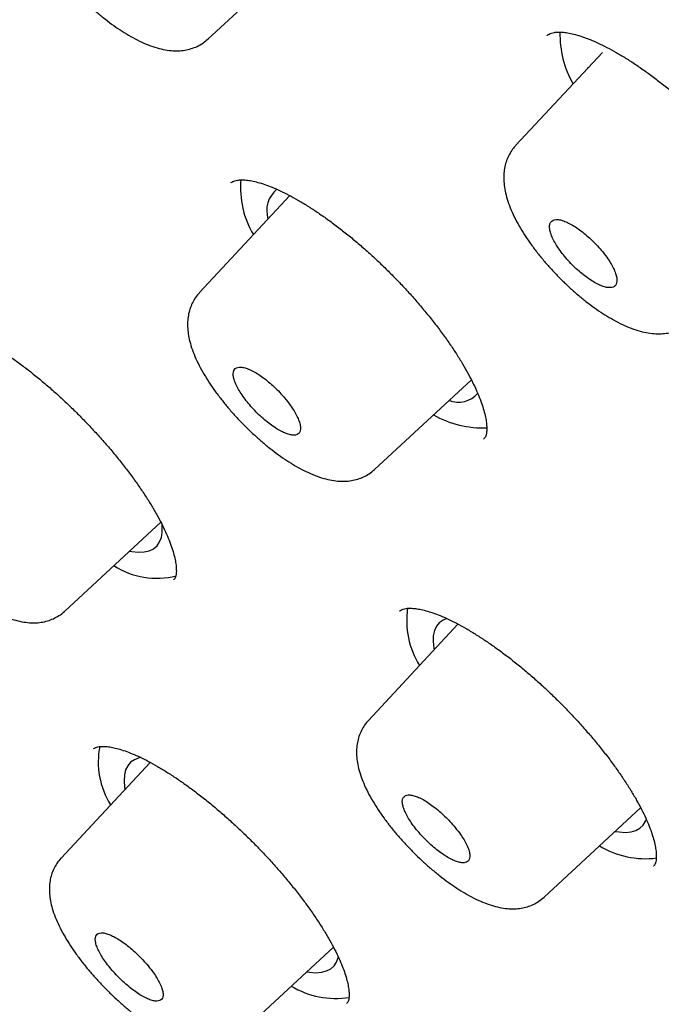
# Model space of a CAD drawing. Header units: millimetres. Extents: x 8 to 1091, y 12 to 2370.
# Tile 12 of 88: x 754 to 762, y 773 to 785. Entities that reach past the tile are written whole.
import ezdxf

# ---------------------------------------------------------------- set-up
doc = ezdxf.new("R2010")
doc.units = ezdxf.units.MM

msp = doc.modelspace()

# ---------------------------------------------------------------- linework, layer by layer
at = {"color": 7, "linetype": 'Continuous', "lineweight": 30}
for p, q in [((756.725, 784.717), (757.944, 785.845)), ((761.662, 784.548), (760.578, 783.384)), ((761.474, 784.353), (761.485, 784.359)), ((761.474, 784.353), (761.475, 784.348)), ((757.747, 782.753), (756.616, 781.538)), ((758.809, 779.322), (760.022, 780.445)), ((760.176, 779.704), (760.178, 779.707)), ((754.929, 777.547), (756.132, 778.661)), ((756.294, 777.94), (756.296, 777.942)), ((759.127, 777.552), (759.125, 777.55)), ((759.854, 777.385), (758.731, 776.178)), ((755.294, 775.827), (755.292, 775.824)), ((755.998, 775.653), (754.882, 774.454)), ((760.933, 773.965), (762.141, 775.084)), ((762.303, 774.355), (762.305, 774.358)), ((757.094, 772.228), (758.294, 773.339)), ((758.461, 772.632), (758.463, 772.635))]:
    msp.add_line(p, q, dxfattribs=at)
at = {"color": 7, "linetype": 'Continuous', "lineweight": 30, "flags": 128}
for points in [[(755.741, 778.299), (755.768, 778.294), (755.85, 778.286), (755.923, 778.29), (755.986, 778.305), (756.04, 778.33), (756.084, 778.367), (756.117, 778.414), (756.139, 778.471), (756.149, 778.538), (756.149, 778.615), (756.147, 778.637)], [(759.715, 777.456), (759.667, 777.436), (759.62, 777.403), (759.584, 777.359), (759.559, 777.304), (759.545, 777.24), (759.542, 777.167), (759.55, 777.085), (759.554, 777.062)], [(755.886, 775.713), (755.859, 775.708), (755.801, 775.686), (755.754, 775.654), (755.717, 775.611), (755.69, 775.558), (755.675, 775.495), (755.671, 775.422), (755.677, 775.341), (755.682, 775.314)], [(761.822, 774.788), (761.871, 774.781), (761.95, 774.776), (762.021, 774.782), (762.082, 774.799), (762.133, 774.828), (762.174, 774.867), (762.204, 774.917), (762.214, 774.942)], [(757.96, 773.03), (757.992, 773.025), (758.073, 773.018), (758.145, 773.023), (758.207, 773.039), (758.26, 773.065), (758.303, 773.103), (758.334, 773.151), (758.355, 773.209), (758.357, 773.216)]]:
    msp.add_lwpolyline(points, dxfattribs=at)
at = {"color": 7, "linetype": 'Continuous', "lineweight": 30}
for centre, radius, start, end in [((762.394, 784.773), 1.263, 178.611, 209.4406), ((758.255, 782.846), 1.125, 174.5129, 211.116), ((757.804, 782.564), 0.346, 129.0146, 197.5206), ((759.856, 780.495), 0.329, 249.6824, 318.6616), ((760.172, 781.131), 1.288, 240.9295, 272.0171), ((756.08, 778.94), 0.981, 236.9669, 284.3606), ((760.288, 777.432), 1.077, 171.7263, 211.6498), ((756.374, 775.661), 1.026, 169.0602, 211.806), ((762.202, 775.556), 1.11, 238.7755, 277.2152), ((758.32, 773.763), 1.068, 238.7657, 279.2244)]:
    msp.add_arc(centre, radius, start, end, dxfattribs=at)
for points, knots in [([(816.596, 754.872), (816.652, 754.933), (816.777, 755.069), (816.959, 755.292), (817.146, 755.538), (817.322, 755.794), (817.489, 756.058), (817.646, 756.332), (817.793, 756.614), (817.931, 756.906), (818.059, 757.207), (818.177, 757.517), (818.285, 757.836), (818.382, 758.165), (818.47, 758.502), (818.547, 758.847), (818.614, 759.202), (818.67, 759.565), (818.716, 759.937), (818.751, 760.316), (818.776, 760.704), (818.79, 761.1), (818.794, 761.504), (818.787, 761.915), (818.769, 762.334), (818.741, 762.759), (818.703, 763.192), (818.654, 763.632), (818.594, 764.079), (818.525, 764.532), (818.445, 764.992), (818.355, 765.458), (818.254, 765.93), (818.144, 766.408), (818.024, 766.892), (817.893, 767.383), (817.753, 767.879), (817.603, 768.38), (817.443, 768.887), (817.274, 769.399), (817.094, 769.917), (816.906, 770.44), (816.707, 770.968), (816.5, 771.501), (816.283, 772.038), (816.056, 772.581), (815.821, 773.128), (815.576, 773.679), (815.322, 774.234), (815.06, 774.794), (814.788, 775.358), (814.507, 775.926), (814.218, 776.498), (813.92, 777.073), (813.613, 777.652), (813.298, 778.234), (812.974, 778.82), (812.642, 779.409), (812.301, 780), (811.953, 780.595), (811.596, 781.192), (811.231, 781.792), (810.859, 782.394), (810.478, 782.999), (810.09, 783.606), (809.694, 784.215), (809.29, 784.825), (808.88, 785.438), (808.461, 786.052), (808.036, 786.667), (807.604, 787.283), (807.164, 787.901), (806.718, 788.52), (806.265, 789.139), (805.805, 789.759), (805.338, 790.38), (804.866, 791.001), (804.387, 791.622), (803.901, 792.243), (803.41, 792.864), (802.913, 793.485), (802.41, 794.105), (801.901, 794.725), (801.387, 795.344), (800.867, 795.962), (800.342, 796.579), (799.812, 797.195), (799.276, 797.81), (798.736, 798.423), (798.191, 799.035), (797.642, 799.644), (797.088, 800.252), (796.529, 800.857), (795.967, 801.461), (795.4, 802.062), (794.83, 802.66), (794.255, 803.256), (793.677, 803.848), (793.096, 804.438), (792.511, 805.025), (791.923, 805.608), (791.332, 806.188), (790.739, 806.764), (790.142, 807.336), (789.543, 807.905), (788.941, 808.469), (788.337, 809.03), (787.731, 809.586), (787.123, 810.137), (786.513, 810.684), (785.902, 811.226), (785.289, 811.764), (784.674, 812.296), (784.058, 812.823), (783.442, 813.345), (782.824, 813.862), (782.206, 814.373), (781.587, 814.878), (780.967, 815.377), (780.347, 815.871), (779.727, 816.358), (779.108, 816.84), (778.488, 817.315), (777.868, 817.783), (777.249, 818.246), (776.631, 818.701), (776.013, 819.15), (775.397, 819.591), (774.781, 820.026), (774.167, 820.454), (773.554, 820.874), (772.943, 821.288), (772.333, 821.693), (771.725, 822.092), (771.119, 822.482), (770.515, 822.865), (769.914, 823.24), (769.314, 823.607), (768.718, 823.967), (768.124, 824.318), (767.533, 824.66), (766.945, 824.995), (766.36, 825.321), (765.778, 825.639), (765.199, 825.948), (764.625, 826.249), (764.053, 826.54), (763.486, 826.823), (762.922, 827.098), (762.363, 827.363), (761.808, 827.619), (761.257, 827.866), (760.71, 828.104), (760.168, 828.333), (759.63, 828.553), (759.098, 828.763), (758.57, 828.963), (758.047, 829.155), (757.529, 829.336), (757.017, 829.508), (756.51, 829.671), (756.008, 829.823), (755.512, 829.966), (755.022, 830.099), (754.537, 830.222), (754.058, 830.335), (753.585, 830.438), (753.119, 830.531), (752.658, 830.613), (752.204, 830.685), (751.756, 830.747), (751.315, 830.799), (750.881, 830.84), (750.453, 830.871), (750.032, 830.891), (749.619, 830.9), (749.213, 830.899), (748.814, 830.887), (748.423, 830.865), (748.04, 830.831), (747.665, 830.787), (747.298, 830.732), (746.939, 830.667), (746.589, 830.591), (746.248, 830.504), (745.916, 830.407), (745.593, 830.299), (745.279, 830.181), (744.974, 830.053), (744.678, 829.915), (744.393, 829.767), (744.116, 829.609), (743.849, 829.442), (743.592, 829.265), (743.344, 829.078), (743.121, 828.896), (742.986, 828.773), (742.926, 828.718)], [0, 0, 0, 0, 0.003906, 0.008744, 0.013588, 0.018442, 0.023309, 0.028192, 0.033094, 0.038018, 0.042964, 0.047935, 0.05293, 0.057951, 0.062995, 0.068064, 0.073154, 0.078266, 0.083396, 0.088543, 0.093705, 0.09888, 0.104065, 0.10926, 0.114462, 0.11967, 0.124882, 0.130097, 0.135314, 0.140533, 0.145751, 0.150969, 0.156186, 0.161402, 0.166616, 0.171828, 0.177038, 0.182245, 0.187451, 0.192653, 0.197854, 0.203052, 0.208247, 0.213441, 0.218631, 0.22382, 0.229006, 0.234191, 0.239373, 0.244553, 0.249731, 0.254907, 0.260082, 0.265254, 0.270425, 0.275595, 0.280763, 0.28593, 0.291095, 0.296259, 0.301421, 0.306583, 0.311743, 0.316902, 0.32206, 0.327217, 0.332374, 0.337529, 0.342683, 0.347837, 0.35299, 0.358142, 0.363293, 0.368444, 0.373594, 0.378744, 0.383893, 0.389041, 0.394189, 0.399337, 0.404484, 0.40963, 0.414777, 0.419922, 0.425068, 0.430213, 0.435358, 0.440503, 0.445647, 0.450792, 0.455936, 0.461079, 0.466223, 0.471367, 0.47651, 0.481653, 0.486797, 0.49194, 0.497083, 0.502226, 0.507369, 0.512512, 0.517656, 0.522799, 0.527942, 0.533085, 0.538229, 0.543373, 0.548516, 0.55366, 0.558804, 0.563949, 0.569093, 0.574238, 0.579383, 0.584529, 0.589675, 0.594821, 0.599967, 0.605114, 0.610262, 0.615409, 0.620558, 0.625706, 0.630856, 0.636006, 0.641156, 0.646307, 0.651459, 0.656612, 0.661765, 0.666919, 0.672074, 0.67723, 0.682387, 0.687544, 0.692703, 0.697863, 0.703024, 0.708186, 0.713349, 0.718514, 0.72368, 0.728847, 0.734016, 0.739186, 0.744358, 0.749532, 0.754707, 0.759884, 0.765063, 0.770245, 0.775428, 0.780613, 0.785801, 0.79099, 0.796182, 0.801377, 0.806574, 0.811773, 0.816975, 0.82218, 0.827387, 0.832596, 0.837808, 0.843022, 0.848238, 0.853456, 0.858675, 0.863896, 0.869117, 0.874338, 0.879559, 0.884777, 0.889993, 0.895205, 0.900411, 0.90561, 0.910801, 0.915981, 0.921148, 0.9263, 0.931436, 0.936553, 0.941649, 0.946723, 0.951773, 0.956798, 0.961798, 0.966772, 0.971722, 0.976648, 0.981553, 0.986438, 0.991306, 0.996161, 1, 1, 1, 1]), ([(731.686, 815.542), (731.752, 815.596), (731.89, 815.708), (732.112, 815.867), (732.349, 816.023), (732.596, 816.169), (732.851, 816.306), (733.115, 816.433), (733.389, 816.55), (733.67, 816.657), (733.961, 816.755), (734.26, 816.843), (734.567, 816.922), (734.883, 816.99), (735.207, 817.049), (735.539, 817.099), (735.88, 817.138), (736.229, 817.168), (736.586, 817.188), (736.951, 817.198), (737.323, 817.199), (737.704, 817.19), (738.092, 817.171), (738.488, 817.142), (738.892, 817.104), (739.303, 817.055), (739.721, 816.997), (740.146, 816.93), (740.579, 816.852), (741.019, 816.765), (741.465, 816.668), (741.919, 816.561), (742.379, 816.444), (742.845, 816.318), (743.318, 816.183), (743.797, 816.037), (744.283, 815.882), (744.774, 815.718), (745.272, 815.544), (745.775, 815.361), (746.284, 815.168), (746.798, 814.966), (747.318, 814.754), (747.842, 814.533), (748.372, 814.303), (748.907, 814.064), (749.447, 813.816), (749.991, 813.559), (750.54, 813.292), (751.093, 813.017), (751.651, 812.733), (752.212, 812.441), (752.778, 812.139), (753.347, 811.829), (753.92, 811.511), (754.496, 811.184), (755.076, 810.848), (755.658, 810.505), (756.244, 810.153), (756.833, 809.793), (757.424, 809.425), (758.018, 809.05), (758.614, 808.666), (759.213, 808.275), (759.813, 807.876), (760.416, 807.47), (761.02, 807.056), (761.626, 806.635), (762.233, 806.207), (762.842, 805.772), (763.451, 805.33), (764.062, 804.881), (764.673, 804.425), (765.285, 803.963), (765.898, 803.494), (766.511, 803.019), (767.124, 802.538), (767.737, 802.05), (768.35, 801.557), (768.962, 801.058), (769.574, 800.553), (770.186, 800.042), (770.796, 799.526), (771.406, 799.005), (772.014, 798.478), (772.622, 797.947), (773.227, 797.41), (773.832, 796.869), (774.434, 796.323), (775.035, 795.773), (775.633, 795.218), (776.229, 794.659), (776.823, 794.096), (777.414, 793.53), (778.003, 792.959), (778.589, 792.385), (779.171, 791.807), (779.751, 791.227), (780.327, 790.643), (780.9, 790.055), (781.469, 789.466), (782.035, 788.873), (782.596, 788.278), (783.154, 787.68), (783.707, 787.081), (784.256, 786.479), (784.801, 785.875), (785.341, 785.27), (785.876, 784.663), (786.406, 784.054), (786.931, 783.445), (787.451, 782.834), (787.966, 782.222), (788.475, 781.609), (788.979, 780.996), (789.477, 780.382), (789.969, 779.768), (790.455, 779.154), (790.935, 778.54), (791.409, 777.926), (791.877, 777.312), (792.338, 776.699), (792.792, 776.086), (793.24, 775.475), (793.681, 774.864), (794.115, 774.254), (794.542, 773.646), (794.962, 773.039), (795.374, 772.433), (795.779, 771.83), (796.177, 771.228), (796.567, 770.629), (796.949, 770.031), (797.324, 769.437), (797.69, 768.844), (798.049, 768.255), (798.4, 767.668), (798.742, 767.084), (799.076, 766.504), (799.402, 765.926), (799.72, 765.353), (800.029, 764.782), (800.329, 764.216), (800.621, 763.654), (800.904, 763.095), (801.178, 762.541), (801.443, 761.992), (801.699, 761.447), (801.946, 760.906), (802.185, 760.37), (802.414, 759.84), (802.634, 759.314), (802.844, 758.794), (803.045, 758.279), (803.237, 757.769), (803.42, 757.265), (803.593, 756.767), (803.757, 756.275), (803.911, 755.789), (804.055, 755.309), (804.19, 754.836), (804.315, 754.369), (804.431, 753.908), (804.537, 753.454), (804.633, 753.007), (804.72, 752.567), (804.796, 752.134), (804.864, 751.708), (804.921, 751.29), (804.968, 750.878), (805.006, 750.475), (805.034, 750.078), (805.053, 749.69), (805.061, 749.309), (805.06, 748.936), (805.049, 748.572), (805.029, 748.215), (804.998, 747.866), (804.958, 747.526), (804.909, 747.194), (804.849, 746.87), (804.78, 746.554), (804.702, 746.247), (804.613, 745.949), (804.516, 745.659), (804.408, 745.378), (804.291, 745.105), (804.165, 744.842), (804.028, 744.587), (803.883, 744.341), (803.728, 744.103), (803.562, 743.876), (803.448, 743.727), (803.386, 743.657), (803.386, 743.657)], [0, 0, 0, 0, 0.004813, 0.010121, 0.015426, 0.020725, 0.026018, 0.031305, 0.036585, 0.041858, 0.047124, 0.052384, 0.057638, 0.062887, 0.068131, 0.07337, 0.078606, 0.083839, 0.08907, 0.094298, 0.099524, 0.104749, 0.109973, 0.115197, 0.12042, 0.125642, 0.130865, 0.136087, 0.14131, 0.146532, 0.151755, 0.156979, 0.162203, 0.167427, 0.172652, 0.177877, 0.183103, 0.188329, 0.193556, 0.198783, 0.204011, 0.209239, 0.214468, 0.219697, 0.224927, 0.230157, 0.235388, 0.240619, 0.24585, 0.251082, 0.256314, 0.261547, 0.26678, 0.272013, 0.277246, 0.28248, 0.287714, 0.292949, 0.298183, 0.303418, 0.308654, 0.313889, 0.319125, 0.32436, 0.329596, 0.334833, 0.340069, 0.345306, 0.350542, 0.355779, 0.361016, 0.366253, 0.371491, 0.376728, 0.381965, 0.387203, 0.392441, 0.397679, 0.402917, 0.408155, 0.413393, 0.418631, 0.423869, 0.429107, 0.434346, 0.439584, 0.444823, 0.450061, 0.4553, 0.460538, 0.465777, 0.471016, 0.476254, 0.481493, 0.486732, 0.491971, 0.497209, 0.502448, 0.507687, 0.512926, 0.518164, 0.523403, 0.528642, 0.533881, 0.539119, 0.544358, 0.549597, 0.554835, 0.560074, 0.565312, 0.570551, 0.575789, 0.581027, 0.586266, 0.591504, 0.596742, 0.60198, 0.607218, 0.612456, 0.617693, 0.622931, 0.628169, 0.633406, 0.638643, 0.643881, 0.649118, 0.654355, 0.659591, 0.664828, 0.670064, 0.675301, 0.680537, 0.685773, 0.691008, 0.696244, 0.701479, 0.706714, 0.711949, 0.717183, 0.722418, 0.727652, 0.732885, 0.738119, 0.743352, 0.748584, 0.753817, 0.759049, 0.76428, 0.769511, 0.774742, 0.779973, 0.785203, 0.790432, 0.795661, 0.800889, 0.806117, 0.811345, 0.816572, 0.821798, 0.827024, 0.83225, 0.837474, 0.842699, 0.847923, 0.853146, 0.858369, 0.863592, 0.868814, 0.874036, 0.879258, 0.88448, 0.889702, 0.894924, 0.900147, 0.90537, 0.910594, 0.91582, 0.921048, 0.926277, 0.931509, 0.936745, 0.941984, 0.947227, 0.952475, 0.957728, 0.962987, 0.968252, 0.973524, 0.978803, 0.984089, 0.989382, 0.99468, 0.999984, 1, 1, 1, 1]), ([(730.145, 816.451), (730.083, 816.384), (729.953, 816.245), (729.768, 816.021), (729.586, 815.783), (729.414, 815.535), (729.251, 815.279), (729.098, 815.013), (728.954, 814.738), (728.82, 814.454), (728.696, 814.161), (728.582, 813.859), (728.478, 813.548), (728.384, 813.228), (728.299, 812.9), (728.225, 812.563), (728.161, 812.217), (728.108, 811.863), (728.064, 811.5), (728.031, 811.13), (728.007, 810.751), (727.994, 810.364), (727.992, 809.97), (727.999, 809.568), (728.017, 809.158), (728.045, 808.742), (728.083, 808.317), (728.132, 807.886), (728.19, 807.448), (728.259, 807.003), (728.337, 806.551), (728.426, 806.092), (728.525, 805.627), (728.633, 805.156), (728.751, 804.678), (728.88, 804.194), (729.018, 803.704), (729.165, 803.208), (729.323, 802.706), (729.49, 802.199), (729.666, 801.686), (729.852, 801.168), (730.048, 800.644), (730.253, 800.115), (730.467, 799.581), (730.691, 799.042), (730.924, 798.498), (731.166, 797.95), (731.417, 797.397), (731.677, 796.839), (731.946, 796.278), (732.224, 795.712), (732.511, 795.142), (732.807, 794.568), (733.111, 793.99), (733.424, 793.409), (733.745, 792.824), (734.075, 792.236), (734.413, 791.645), (734.759, 791.051), (735.114, 790.454), (735.476, 789.854), (735.847, 789.251), (736.225, 788.647), (736.612, 788.039), (737.006, 787.43), (737.407, 786.818), (737.816, 786.205), (738.233, 785.59), (738.656, 784.974), (739.087, 784.356), (739.525, 783.736), (739.97, 783.116), (740.422, 782.495), (740.88, 781.873), (741.345, 781.25), (741.817, 780.627), (742.295, 780.003), (742.779, 779.38), (743.27, 778.756), (743.766, 778.132), (744.268, 777.509), (744.776, 776.886), (745.29, 776.264), (745.809, 775.643), (746.334, 775.022), (746.864, 774.403), (747.399, 773.785), (747.939, 773.168), (748.484, 772.552), (749.033, 771.939), (749.587, 771.327), (750.145, 770.717), (750.708, 770.11), (751.275, 769.504), (751.846, 768.901), (752.421, 768.301), (752.999, 767.704), (753.581, 767.109), (754.167, 766.518), (754.756, 765.929), (755.347, 765.344), (755.942, 764.763), (756.54, 764.185), (757.14, 763.611), (757.743, 763.041), (758.348, 762.475), (758.956, 761.913), (759.565, 761.356), (760.177, 760.803), (760.79, 760.254), (761.405, 759.711), (762.021, 759.172), (762.639, 758.639), (763.258, 758.11), (763.878, 757.587), (764.498, 757.07), (765.119, 756.558), (765.741, 756.051), (766.363, 755.551), (766.986, 755.056), (767.608, 754.568), (768.231, 754.086), (768.853, 753.61), (769.475, 753.14), (770.096, 752.677), (770.716, 752.221), (771.336, 751.772), (771.955, 751.329), (772.561, 750.902), (772.99, 750.603), (773.214, 750.449), (773.243, 750.429)], [0, 0, 0, 0, 0.006887, 0.014399, 0.021917, 0.029443, 0.036981, 0.044533, 0.052102, 0.059689, 0.067296, 0.074924, 0.082572, 0.090241, 0.097929, 0.105635, 0.113359, 0.121098, 0.128851, 0.136617, 0.144393, 0.152177, 0.15997, 0.167768, 0.175571, 0.183378, 0.191188, 0.199, 0.206812, 0.214626, 0.222439, 0.230251, 0.238063, 0.245873, 0.253682, 0.26149, 0.269296, 0.2771, 0.284902, 0.292703, 0.300502, 0.308299, 0.316094, 0.323887, 0.331679, 0.339469, 0.347257, 0.355044, 0.362829, 0.370613, 0.378395, 0.386176, 0.393955, 0.401733, 0.40951, 0.417286, 0.425061, 0.432834, 0.440607, 0.448379, 0.456149, 0.463919, 0.471688, 0.479456, 0.487223, 0.49499, 0.502756, 0.510521, 0.518285, 0.526049, 0.533812, 0.541575, 0.549337, 0.557099, 0.56486, 0.572621, 0.580382, 0.588142, 0.595901, 0.603661, 0.61142, 0.619178, 0.626936, 0.634695, 0.642452, 0.65021, 0.657967, 0.665724, 0.673481, 0.681238, 0.688995, 0.696751, 0.704507, 0.712264, 0.72002, 0.727776, 0.735532, 0.743288, 0.751044, 0.7588, 0.766555, 0.774311, 0.782067, 0.789823, 0.797579, 0.805335, 0.813091, 0.820847, 0.828604, 0.83636, 0.844116, 0.851873, 0.85963, 0.867387, 0.875144, 0.882902, 0.890659, 0.898417, 0.906175, 0.913934, 0.921692, 0.929451, 0.937211, 0.944971, 0.952731, 0.960491, 0.968252, 0.976014, 0.983775, 0.991538, 0.998893, 1, 1, 1, 1]), ([(731.449, 814.861), (731.43, 814.839), (731.346, 814.746), (731.208, 814.572), (731.035, 814.339), (730.871, 814.095), (730.718, 813.843), (730.574, 813.581), (730.439, 813.311), (730.315, 813.031), (730.2, 812.743), (730.095, 812.445), (730, 812.139), (729.914, 811.824), (729.839, 811.501), (729.774, 811.169), (729.719, 810.828), (729.674, 810.479), (729.639, 810.122), (729.614, 809.757), (729.599, 809.384), (729.594, 809.003), (729.6, 808.614), (729.615, 808.218), (729.641, 807.815), (729.677, 807.404), (729.723, 806.985), (729.778, 806.56), (729.844, 806.128), (729.92, 805.688), (730.006, 805.242), (730.101, 804.79), (730.207, 804.331), (730.322, 803.865), (730.447, 803.393), (730.582, 802.915), (730.726, 802.431), (730.88, 801.941), (731.044, 801.446), (731.217, 800.944), (731.4, 800.438), (731.592, 799.925), (731.794, 799.408), (732.005, 798.885), (732.225, 798.357), (732.455, 797.825), (732.693, 797.287), (732.941, 796.745), (733.198, 796.199), (733.463, 795.648), (733.738, 795.093), (734.021, 794.534), (734.313, 793.971), (734.614, 793.405), (734.923, 792.834), (735.241, 792.26), (735.567, 791.683), (735.901, 791.103), (736.244, 790.52), (736.595, 789.933), (736.954, 789.344), (737.32, 788.753), (737.695, 788.159), (738.078, 787.563), (738.468, 786.964), (738.865, 786.364), (739.27, 785.762), (739.683, 785.158), (740.102, 784.553), (740.529, 783.946), (740.963, 783.338), (741.403, 782.729), (741.851, 782.12), (742.305, 781.509), (742.766, 780.898), (743.233, 780.287), (743.706, 779.675), (744.186, 779.063), (744.671, 778.452), (745.163, 777.84), (745.66, 777.229), (746.163, 776.619), (746.672, 776.009), (747.185, 775.401), (747.705, 774.793), (748.229, 774.186), (748.758, 773.581), (749.292, 772.977), (749.831, 772.375), (750.375, 771.775), (750.922, 771.177), (751.475, 770.581), (752.031, 769.987), (752.591, 769.396), (753.155, 768.807), (753.723, 768.221), (754.294, 767.638), (754.869, 767.058), (755.447, 766.482), (756.028, 765.908), (756.612, 765.338), (757.199, 764.772), (757.789, 764.21), (758.381, 763.652), (758.975, 763.097), (759.572, 762.547), (760.17, 762.002), (760.771, 761.461), (761.373, 760.924), (761.977, 760.393), (762.582, 759.866), (763.188, 759.345), (763.795, 758.829), (764.404, 758.318), (765.013, 757.812), (765.622, 757.313), (766.232, 756.819), (766.843, 756.331), (767.453, 755.849), (768.064, 755.373), (768.674, 754.903), (769.284, 754.44), (769.893, 753.984), (770.502, 753.534), (771.11, 753.09), (771.717, 752.654), (772.323, 752.225), (772.927, 751.802), (773.53, 751.387), (774.132, 750.98), (774.731, 750.579), (775.329, 750.187), (775.925, 749.802), (776.518, 749.424), (777.109, 749.055), (777.698, 748.693), (778.283, 748.34), (778.866, 747.994), (779.446, 747.657), (780.023, 747.328), (780.597, 747.008), (781.167, 746.696), (781.733, 746.392), (782.296, 746.098), (782.855, 745.811), (783.41, 745.534), (783.961, 745.266), (784.507, 745.006), (785.049, 744.756), (785.586, 744.514), (786.119, 744.282), (786.647, 744.059), (787.17, 743.846), (787.688, 743.641), (788.201, 743.446), (788.708, 743.261), (789.21, 743.085), (789.706, 742.918), (790.196, 742.761), (790.681, 742.614), (791.159, 742.476), (791.632, 742.349), (792.098, 742.231), (792.558, 742.122), (793.011, 742.024), (793.458, 741.936), (793.898, 741.857), (794.332, 741.789), (794.758, 741.73), (795.178, 741.682), (795.59, 741.643), (795.995, 741.615), (796.393, 741.597), (796.783, 741.588), (797.165, 741.591), (797.54, 741.603), (797.907, 741.625), (798.266, 741.658), (798.617, 741.7), (798.96, 741.753), (799.295, 741.816), (799.621, 741.89), (799.938, 741.973), (800.247, 742.066), (800.547, 742.169), (800.838, 742.283), (801.12, 742.406), (801.393, 742.539), (801.657, 742.681), (801.912, 742.834), (802.157, 742.995), (802.393, 743.167), (802.577, 743.311), (802.678, 743.402), (802.708, 743.428)], [0, 0, 0, 0, 0.001541, 0.006681, 0.011823, 0.01697, 0.022122, 0.027282, 0.03245, 0.037626, 0.042812, 0.048007, 0.053211, 0.058423, 0.063644, 0.068873, 0.074109, 0.079351, 0.084598, 0.08985, 0.095106, 0.100365, 0.105627, 0.110891, 0.116157, 0.121424, 0.126691, 0.131959, 0.137227, 0.142496, 0.147764, 0.153031, 0.158298, 0.163564, 0.16883, 0.174095, 0.179359, 0.184623, 0.189886, 0.195148, 0.200409, 0.205669, 0.210929, 0.216188, 0.221446, 0.226703, 0.23196, 0.237216, 0.242472, 0.247727, 0.252981, 0.258235, 0.263488, 0.26874, 0.273993, 0.279244, 0.284495, 0.289746, 0.294997, 0.300247, 0.305496, 0.310745, 0.315994, 0.321243, 0.326491, 0.331739, 0.336987, 0.342234, 0.347481, 0.352728, 0.357975, 0.363221, 0.368468, 0.373714, 0.37896, 0.384205, 0.389451, 0.394696, 0.399942, 0.405187, 0.410432, 0.415677, 0.420921, 0.426166, 0.431411, 0.436655, 0.441899, 0.447144, 0.452388, 0.457632, 0.462876, 0.46812, 0.473364, 0.478608, 0.483852, 0.489096, 0.49434, 0.499584, 0.504828, 0.510072, 0.515316, 0.52056, 0.525804, 0.531048, 0.536292, 0.541536, 0.54678, 0.552024, 0.557268, 0.562513, 0.567757, 0.573002, 0.578246, 0.583491, 0.588735, 0.59398, 0.599225, 0.60447, 0.609715, 0.614961, 0.620206, 0.625452, 0.630698, 0.635944, 0.64119, 0.646436, 0.651683, 0.65693, 0.662177, 0.667424, 0.672672, 0.677919, 0.683168, 0.688416, 0.693665, 0.698914, 0.704163, 0.709413, 0.714663, 0.719914, 0.725165, 0.730416, 0.735668, 0.740921, 0.746173, 0.751427, 0.756681, 0.761935, 0.767191, 0.772446, 0.777703, 0.78296, 0.788218, 0.793476, 0.798735, 0.803995, 0.809256, 0.814518, 0.81978, 0.825043, 0.830307, 0.835572, 0.840838, 0.846104, 0.851371, 0.856639, 0.861907, 0.867176, 0.872445, 0.877714, 0.882983, 0.888251, 0.893519, 0.898786, 0.904051, 0.909315, 0.914575, 0.919833, 0.925087, 0.930336, 0.93558, 0.940817, 0.946048, 0.951272, 0.956487, 0.961693, 0.96689, 0.972078, 0.977256, 0.982426, 0.987587, 0.992741, 0.997888, 1, 1, 1, 1]), ([(755.155, 785.208), (755.172, 785.192), (755.223, 785.144), (755.308, 785.068), (755.411, 784.982), (755.516, 784.902), (755.622, 784.828), (755.729, 784.762), (755.838, 784.702), (755.948, 784.651), (756.056, 784.611), (756.16, 784.584), (756.257, 784.569), (756.347, 784.566), (756.431, 784.574), (756.511, 784.593), (756.59, 784.623), (756.663, 784.663), (756.705, 784.7), (756.725, 784.717)], [0, 0, 0, 0, 0.033764, 0.097788, 0.16263, 0.228267, 0.294099, 0.36077, 0.429793, 0.50105, 0.573129, 0.639899, 0.701374, 0.757512, 0.80904, 0.857301, 0.90414, 0.955435, 1, 1, 1, 1]), ([(760.97, 784.763), (760.97, 784.762), (760.969, 784.762), (760.968, 784.761), (760.968, 784.76)], [0, 0, 0, 0, 0.165693, 1, 1, 1, 1]), ([(760.969, 784.759), (760.97, 784.761), (760.976, 784.768), (760.992, 784.778), (761.021, 784.79), (761.06, 784.799), (761.11, 784.803), (761.172, 784.801), (761.244, 784.791), (761.324, 784.772), (761.412, 784.746), (761.507, 784.71), (761.609, 784.666), (761.718, 784.612), (761.833, 784.549), (761.953, 784.478), (762.077, 784.398), (762.205, 784.31), (762.334, 784.215), (762.464, 784.114), (762.594, 784.006), (762.722, 783.894), (762.849, 783.777), (762.973, 783.656), (763.095, 783.531), (763.215, 783.403), (763.33, 783.272), (763.441, 783.14), (763.546, 783.007), (763.644, 782.876), (763.736, 782.746), (763.819, 782.619), (763.894, 782.496), (763.96, 782.378), (764.018, 782.264), (764.067, 782.154), (764.108, 782.051), (764.14, 781.955), (764.162, 781.867), (764.177, 781.789), (764.183, 781.722), (764.182, 781.666), (764.176, 781.622), (764.166, 781.591), (764.155, 781.569), (764.147, 781.56), (764.142, 781.555)], [0, 0, 0, 0, 0.0061495, 0.0327845, 0.0560132, 0.0778624, 0.1010726, 0.1235807, 0.1458796, 0.1681632, 0.1904825, 0.2126338, 0.2350239, 0.2577897, 0.2808842, 0.3042506, 0.3278248, 0.3515401, 0.3753305, 0.3991248, 0.4228652, 0.4465089, 0.4699634, 0.4934842, 0.5171821, 0.5410214, 0.5649573, 0.5889378, 0.612889, 0.6367552, 0.660487, 0.6840444, 0.7073609, 0.7303847, 0.7534886, 0.7766587, 0.7998121, 0.8228523, 0.8456833, 0.8682142, 0.8903819, 0.9121878, 0.9337629, 0.9553864, 0.9775617, 1, 1, 1, 1]), ([(760.579, 783.383), (760.565, 783.368), (760.533, 783.332), (760.494, 783.267), (760.461, 783.193), (760.439, 783.114), (760.427, 783.032), (760.426, 782.946), (760.435, 782.856), (760.455, 782.759), (760.486, 782.655), (760.531, 782.544), (760.586, 782.432), (760.65, 782.32), (760.721, 782.21), (760.798, 782.102), (760.881, 781.995), (760.969, 781.891), (761.062, 781.789), (761.139, 781.71), (761.185, 781.665), (761.199, 781.652)], [0, 0, 0, 0, 0.0325526, 0.0753598, 0.1183759, 0.1622805, 0.2078382, 0.2557573, 0.3065687, 0.3629289, 0.4250155, 0.4888721, 0.5546558, 0.6180683, 0.6787788, 0.7397994, 0.7998079, 0.8585646, 0.9171969, 0.9761812, 1, 1, 1, 1]), ([(757.012, 782.917), (757.012, 782.917), (757.011, 782.916), (757.011, 782.916), (757.01, 782.915)], [0, 0, 0, 0, 0.130166, 1, 1, 1, 1]), ([(757.011, 782.914), (757.012, 782.915), (757.017, 782.921), (757.03, 782.929), (757.056, 782.94), (757.092, 782.948), (757.14, 782.952), (757.199, 782.95), (757.269, 782.94), (757.347, 782.921), (757.433, 782.895), (757.526, 782.859), (757.627, 782.815), (757.734, 782.761), (757.848, 782.699), (757.966, 782.628), (758.089, 782.548), (758.216, 782.46), (758.344, 782.365), (758.474, 782.264), (758.603, 782.156), (758.732, 782.044), (758.858, 781.927), (758.983, 781.806), (759.105, 781.682), (759.225, 781.554), (759.341, 781.423), (759.452, 781.291), (759.558, 781.159), (759.658, 781.027), (759.75, 780.898), (759.835, 780.771), (759.911, 780.648), (759.979, 780.529), (760.038, 780.415), (760.089, 780.306), (760.132, 780.203), (760.165, 780.106), (760.19, 780.019), (760.206, 779.94), (760.214, 779.873), (760.215, 779.817), (760.21, 779.773), (760.202, 779.742), (760.191, 779.721), (760.185, 779.711), (760.179, 779.707), (760.179, 779.707)], [0, 0, 0, 0, 0.0046432, 0.0314069, 0.0544802, 0.076167, 0.0992028, 0.1215501, 0.1437223, 0.1659023, 0.18815, 0.2102602, 0.2325806, 0.2552893, 0.2783373, 0.3016665, 0.3252123, 0.3489072, 0.3726847, 0.3964746, 0.4202155, 0.4438674, 0.4673249, 0.4908157, 0.5144865, 0.5383032, 0.5622218, 0.5861911, 0.6101399, 0.6340101, 0.6577515, 0.6813229, 0.704668, 0.727682, 0.7507657, 0.7739204, 0.7970657, 0.8201028, 0.842932, 0.8654553, 0.8875965, 0.9093353, 0.930767, 0.9521651, 0.9738747, 0.999703, 1, 1, 1, 1]), ([(761.648, 782.07), (761.628, 782.094), (761.587, 782.141), (761.518, 782.208), (761.447, 782.271), (761.376, 782.327), (761.306, 782.374), (761.239, 782.411), (761.177, 782.438), (761.123, 782.453), (761.076, 782.455), (761.04, 782.446), (761.015, 782.424), (761.001, 782.392), (760.999, 782.348), (761.009, 782.297), (761.031, 782.236), (761.063, 782.171), (761.107, 782.101), (761.159, 782.029), (761.218, 781.957), (761.283, 781.887), (761.353, 781.821), (761.424, 781.761), (761.496, 781.708), (761.564, 781.665), (761.63, 781.631), (761.689, 781.609), (761.741, 781.599), (761.783, 781.601), (761.816, 781.615), (761.837, 781.641), (761.846, 781.677), (761.844, 781.724), (761.829, 781.779), (761.803, 781.841), (761.766, 781.909), (761.716, 781.986), (761.672, 782.04), (761.648, 782.07)], [0, 0, 0, 0, 0.026464, 0.053696, 0.08016, 0.107392, 0.133856, 0.161088, 0.187552, 0.214783, 0.241247, 0.268478, 0.294941, 0.322172, 0.348635, 0.375866, 0.40233, 0.429561, 0.456025, 0.483256, 0.50972, 0.536952, 0.563416, 0.590648, 0.617112, 0.644344, 0.670808, 0.698039, 0.724503, 0.751734, 0.778198, 0.805429, 0.831892, 0.859123, 0.885586, 0.912817, 0.939281, 0.966512, 1, 1, 1, 1]), ([(761.199, 781.652), (761.216, 781.636), (761.267, 781.588), (761.353, 781.512), (761.457, 781.427), (761.562, 781.348), (761.669, 781.275), (761.776, 781.21), (761.886, 781.151), (761.997, 781.101), (762.105, 781.062), (762.209, 781.036), (762.306, 781.023), (762.397, 781.021), (762.482, 781.03), (762.562, 781.05), (762.64, 781.081), (762.711, 781.121), (762.751, 781.157), (762.769, 781.173)], [0, 0, 0, 0, 0.033895, 0.098148, 0.163226, 0.22911, 0.29519, 0.362116, 0.431412, 0.502903, 0.575209, 0.641907, 0.703415, 0.759718, 0.811488, 0.860025, 0.907143, 0.958675, 1, 1, 1, 1]), ([(756.617, 781.537), (756.608, 781.528), (756.58, 781.499), (756.543, 781.442), (756.508, 781.37), (756.483, 781.293), (756.469, 781.213), (756.465, 781.129), (756.471, 781.041), (756.488, 780.947), (756.516, 780.846), (756.558, 780.738), (756.61, 780.627), (756.671, 780.515), (756.74, 780.405), (756.815, 780.297), (756.897, 780.19), (756.983, 780.085), (757.074, 779.982), (757.161, 779.891), (757.219, 779.835), (757.243, 779.811)], [0, 0, 0, 0, 0.0203791, 0.062806, 0.1052214, 0.148294, 0.1927791, 0.2394997, 0.2890502, 0.3430777, 0.4036791, 0.4681005, 0.5329009, 0.5972679, 0.6588029, 0.7193633, 0.7796582, 0.8387292, 0.8972355, 0.9561049, 1, 1, 1, 1]), ([(753.137, 781.149), (753.138, 781.149), (753.142, 781.154), (753.152, 781.161), (753.175, 781.171), (753.208, 781.178), (753.253, 781.182), (753.31, 781.179), (753.377, 781.169), (753.453, 781.15), (753.537, 781.124), (753.629, 781.088), (753.728, 781.044), (753.834, 780.991), (753.946, 780.928), (754.063, 780.857), (754.185, 780.778), (754.31, 780.69), (754.438, 780.595), (754.567, 780.493), (754.696, 780.386), (754.824, 780.274), (754.951, 780.157), (755.075, 780.036), (755.197, 779.912), (755.317, 779.784), (755.434, 779.654), (755.546, 779.522), (755.653, 779.39), (755.753, 779.259), (755.847, 779.129), (755.933, 779.002), (756.01, 778.88), (756.079, 778.761), (756.14, 778.648), (756.193, 778.539), (756.237, 778.435), (756.272, 778.339), (756.298, 778.251), (756.316, 778.173), (756.325, 778.105), (756.327, 778.049), (756.324, 778.006), (756.316, 777.975), (756.307, 777.955), (756.302, 777.946), (756.297, 777.942), (756.296, 777.942)], [0, 0, 0, 0, 0.00346, 0.030281, 0.053162, 0.07467, 0.097512, 0.119693, 0.14174, 0.163822, 0.186006, 0.208229, 0.230342, 0.253008, 0.276023, 0.299328, 0.322859, 0.346545, 0.370321, 0.394118, 0.41787, 0.441538, 0.465017, 0.488489, 0.512144, 0.535948, 0.559861, 0.583829, 0.607785, 0.631668, 0.655428, 0.679021, 0.702399, 0.72542, 0.748495, 0.771646, 0.794794, 0.817838, 0.840676, 0.863202, 0.885329, 0.907016, 0.928328, 0.949533, 0.970882, 0.99579, 1, 1, 1, 1]), ([(757.683, 780.219), (757.662, 780.242), (757.621, 780.29), (757.553, 780.357), (757.482, 780.42), (757.411, 780.476), (757.341, 780.524), (757.274, 780.562), (757.213, 780.589), (757.159, 780.604), (757.113, 780.607), (757.077, 780.598), (757.052, 780.577), (757.039, 780.545), (757.038, 780.502), (757.048, 780.451), (757.071, 780.391), (757.104, 780.326), (757.148, 780.256), (757.2, 780.184), (757.26, 780.112), (757.325, 780.042), (757.395, 779.975), (757.466, 779.915), (757.537, 779.862), (757.606, 779.818), (757.671, 779.784), (757.729, 779.762), (757.781, 779.751), (757.822, 779.752), (757.854, 779.766), (757.875, 779.791), (757.884, 779.827), (757.881, 779.873), (757.865, 779.928), (757.839, 779.99), (757.801, 780.057), (757.751, 780.134), (757.707, 780.189), (757.683, 780.219)], [0, 0, 0, 0, 0.026463, 0.053694, 0.080157, 0.107387, 0.133851, 0.161083, 0.187548, 0.214781, 0.241248, 0.268481, 0.294947, 0.32218, 0.348645, 0.375877, 0.40234, 0.42957, 0.456032, 0.483261, 0.509723, 0.536952, 0.563414, 0.590644, 0.617108, 0.644339, 0.670804, 0.698036, 0.724502, 0.751736, 0.778202, 0.805436, 0.8319, 0.859133, 0.885596, 0.912827, 0.93929, 0.966519, 1, 1, 1, 1]), ([(757.243, 779.811), (757.26, 779.795), (757.311, 779.747), (757.396, 779.671), (757.5, 779.586), (757.605, 779.506), (757.711, 779.433), (757.817, 779.367), (757.926, 779.307), (758.036, 779.257), (758.143, 779.217), (758.247, 779.19), (758.343, 779.175), (758.433, 779.173), (758.517, 779.181), (758.597, 779.199), (758.672, 779.228), (758.744, 779.268), (758.786, 779.303), (758.808, 779.322)], [0, 0, 0, 0, 0.033801, 0.09792, 0.162859, 0.228595, 0.294533, 0.36132, 0.430478, 0.501923, 0.574261, 0.641323, 0.702913, 0.758981, 0.810378, 0.858504, 0.905212, 0.951218, 1, 1, 1, 1]), ([(753.366, 778.047), (753.383, 778.03), (753.433, 777.983), (753.518, 777.907), (753.621, 777.821), (753.726, 777.741), (753.831, 777.668), (753.937, 777.6), (754.045, 777.54), (754.154, 777.488), (754.261, 777.448), (754.364, 777.419), (754.46, 777.403), (754.549, 777.399), (754.633, 777.406), (754.712, 777.423), (754.787, 777.451), (754.859, 777.491), (754.906, 777.524), (754.927, 777.546), (754.928, 777.547)], [0, 0, 0, 0, 0.033659, 0.097549, 0.162253, 0.227739, 0.293436, 0.359963, 0.428845, 0.500134, 0.572306, 0.639796, 0.701485, 0.757339, 0.808363, 0.856058, 0.902287, 0.947813, 0.996896, 1, 1, 1, 1]), ([(759.126, 777.549), (759.126, 777.55), (759.131, 777.555), (759.142, 777.562), (759.166, 777.573), (759.201, 777.581), (759.247, 777.585), (759.306, 777.582), (759.374, 777.572), (759.451, 777.554), (759.536, 777.528), (759.629, 777.493), (759.729, 777.449), (759.836, 777.396), (759.949, 777.334), (760.068, 777.263), (760.19, 777.184), (760.317, 777.097), (760.445, 777.003), (760.575, 776.902), (760.705, 776.795), (760.834, 776.683), (760.961, 776.567), (761.086, 776.447), (761.209, 776.323), (761.329, 776.196), (761.446, 776.066), (761.559, 775.935), (761.666, 775.803), (761.767, 775.672), (761.86, 775.543), (761.946, 775.417), (762.024, 775.294), (762.093, 775.176), (762.154, 775.063), (762.206, 774.954), (762.25, 774.851), (762.285, 774.755), (762.311, 774.667), (762.328, 774.589), (762.337, 774.522), (762.339, 774.466), (762.335, 774.422), (762.327, 774.392), (762.318, 774.372), (762.312, 774.362), (762.307, 774.358), (762.306, 774.357)], [0, 0, 0, 0, 0.004043, 0.030583, 0.053516, 0.075086, 0.097993, 0.120241, 0.142343, 0.16447, 0.186683, 0.208785, 0.231071, 0.253752, 0.276778, 0.30009, 0.323624, 0.347311, 0.371084, 0.394875, 0.418619, 0.442277, 0.465743, 0.489218, 0.512874, 0.536679, 0.560589, 0.584554, 0.608504, 0.632379, 0.656128, 0.67971, 0.703073, 0.726087, 0.74916, 0.772306, 0.795447, 0.818483, 0.841312, 0.863833, 0.885963, 0.907671, 0.929036, 0.95033, 0.971844, 0.997188, 1, 1, 1, 1]), ([(758.732, 776.177), (758.724, 776.169), (758.697, 776.141), (758.661, 776.086), (758.625, 776.015), (758.6, 775.939), (758.586, 775.859), (758.581, 775.776), (758.587, 775.69), (758.603, 775.598), (758.63, 775.498), (758.671, 775.391), (758.723, 775.28), (758.784, 775.17), (758.853, 775.06), (758.928, 774.952), (759.009, 774.845), (759.095, 774.74), (759.186, 774.638), (759.278, 774.542), (759.34, 774.481), (759.37, 774.452)], [0, 0, 0, 0, 0.017304, 0.059417, 0.101433, 0.144016, 0.187916, 0.233988, 0.282896, 0.335776, 0.395508, 0.45977, 0.52435, 0.588986, 0.650739, 0.711167, 0.771415, 0.830468, 0.888735, 0.947379, 1, 1, 1, 1]), ([(755.293, 775.824), (755.293, 775.824), (755.297, 775.829), (755.306, 775.834), (755.327, 775.844), (755.359, 775.851), (755.402, 775.854), (755.458, 775.851), (755.524, 775.842), (755.599, 775.824), (755.682, 775.797), (755.774, 775.762), (755.872, 775.718), (755.977, 775.666), (756.088, 775.604), (756.206, 775.533), (756.327, 775.454), (756.453, 775.367), (756.58, 775.273), (756.71, 775.172), (756.839, 775.065), (756.967, 774.953), (757.094, 774.837), (757.219, 774.718), (757.342, 774.594), (757.463, 774.467), (757.58, 774.337), (757.693, 774.206), (757.801, 774.075), (757.903, 773.944), (757.997, 773.815), (758.085, 773.689), (758.163, 773.567), (758.234, 773.449), (758.296, 773.336), (758.35, 773.227), (758.395, 773.124), (758.432, 773.029), (758.459, 772.941), (758.478, 772.863), (758.488, 772.795), (758.491, 772.74), (758.489, 772.696), (758.482, 772.666), (758.474, 772.647), (758.469, 772.639), (758.464, 772.635), (758.463, 772.634)], [0, 0, 0, 0, 0.002838, 0.02944, 0.052174, 0.073563, 0.096271, 0.118351, 0.140328, 0.162357, 0.184508, 0.206724, 0.228831, 0.251474, 0.274472, 0.297765, 0.321288, 0.344971, 0.368748, 0.392548, 0.416307, 0.439985, 0.463481, 0.486941, 0.510586, 0.534384, 0.558293, 0.582262, 0.606224, 0.630116, 0.653888, 0.677496, 0.700894, 0.723925, 0.746997, 0.770146, 0.793297, 0.816347, 0.839192, 0.861722, 0.883844, 0.905509, 0.926765, 0.947855, 0.969047, 0.993508, 1, 1, 1, 1]), ([(759.801, 774.858), (759.78, 774.882), (759.738, 774.929), (759.67, 774.997), (759.599, 775.06), (759.527, 775.115), (759.457, 775.163), (759.391, 775.201), (759.329, 775.228), (759.275, 775.243), (759.229, 775.247), (759.194, 775.238), (759.169, 775.217), (759.156, 775.186), (759.156, 775.143), (759.167, 775.092), (759.19, 775.033), (759.223, 774.968), (759.268, 774.898), (759.32, 774.827), (759.381, 774.754), (759.446, 774.685), (759.516, 774.618), (759.588, 774.558), (759.659, 774.505), (759.728, 774.461), (759.793, 774.427), (759.851, 774.404), (759.903, 774.393), (759.944, 774.394), (759.976, 774.408), (759.996, 774.433), (760.005, 774.469), (760.001, 774.514), (759.985, 774.569), (759.959, 774.63), (759.92, 774.698), (759.869, 774.774), (759.825, 774.828), (759.801, 774.858)], [0, 0, 0, 0, 0.02646, 0.053687, 0.080147, 0.107375, 0.133835, 0.161064, 0.187527, 0.214758, 0.241224, 0.268457, 0.294925, 0.32216, 0.348628, 0.375864, 0.40233, 0.429563, 0.456027, 0.483257, 0.509718, 0.536947, 0.563406, 0.590633, 0.617094, 0.644321, 0.670784, 0.698014, 0.724479, 0.751712, 0.778179, 0.805414, 0.831882, 0.859118, 0.885584, 0.912819, 0.939283, 0.966515, 1, 1, 1, 1]), ([(754.883, 774.454), (754.882, 774.454), (754.861, 774.434), (754.829, 774.388), (754.789, 774.319), (754.76, 774.245), (754.742, 774.168), (754.735, 774.087), (754.737, 774.003), (754.749, 773.914), (754.772, 773.818), (754.808, 773.715), (754.856, 773.605), (754.914, 773.495), (754.98, 773.384), (755.053, 773.276), (755.132, 773.169), (755.216, 773.063), (755.305, 772.96), (755.398, 772.859), (755.474, 772.782), (755.519, 772.739), (755.531, 772.728)], [0, 0, 0, 0, 0.001906, 0.043764, 0.085188, 0.126891, 0.169595, 0.214141, 0.261374, 0.311908, 0.368663, 0.431731, 0.495943, 0.561659, 0.624474, 0.684513, 0.744965, 0.804331, 0.862467, 0.920589, 0.979014, 1, 1, 1, 1]), ([(759.37, 774.452), (759.388, 774.436), (759.438, 774.389), (759.524, 774.313), (759.627, 774.229), (759.732, 774.149), (759.838, 774.077), (759.945, 774.01), (760.053, 773.951), (760.163, 773.901), (760.27, 773.861), (760.373, 773.834), (760.47, 773.819), (760.559, 773.816), (760.643, 773.824), (760.722, 773.842), (760.797, 773.871), (760.869, 773.911), (760.911, 773.946), (760.932, 773.965)], [0, 0, 0, 0, 0.033813, 0.097976, 0.16296, 0.228739, 0.294727, 0.361564, 0.43078, 0.50235, 0.574843, 0.642223, 0.703937, 0.759949, 0.811218, 0.859198, 0.905742, 0.951591, 1, 1, 1, 1]), ([(755.955, 773.124), (755.934, 773.148), (755.892, 773.196), (755.823, 773.264), (755.751, 773.327), (755.68, 773.384), (755.609, 773.432), (755.543, 773.471), (755.481, 773.499), (755.428, 773.515), (755.382, 773.519), (755.347, 773.511), (755.323, 773.49), (755.311, 773.459), (755.31, 773.417), (755.322, 773.366), (755.346, 773.306), (755.38, 773.241), (755.425, 773.171), (755.478, 773.1), (755.539, 773.027), (755.605, 772.957), (755.676, 772.89), (755.747, 772.829), (755.819, 772.775), (755.887, 772.73), (755.953, 772.696), (756.011, 772.672), (756.062, 772.661), (756.103, 772.661), (756.135, 772.674), (756.154, 772.698), (756.162, 772.734), (756.158, 772.779), (756.142, 772.834), (756.114, 772.896), (756.076, 772.963), (756.024, 773.04), (755.979, 773.094), (755.955, 773.124)], [0, 0, 0, 0, 0.026453, 0.053673, 0.080126, 0.107346, 0.133802, 0.161025, 0.187488, 0.214717, 0.241187, 0.268425, 0.2949, 0.322142, 0.348617, 0.375859, 0.402329, 0.429567, 0.456029, 0.48326, 0.509715, 0.536938, 0.56339, 0.59061, 0.617064, 0.644285, 0.670745, 0.697973, 0.724441, 0.751676, 0.77815, 0.805391, 0.831866, 0.859109, 0.885581, 0.912821, 0.939286, 0.966518, 1, 1, 1, 1]), ([(755.531, 772.728), (755.549, 772.711), (755.599, 772.664), (755.684, 772.588), (755.788, 772.503), (755.892, 772.423), (755.997, 772.35), (756.103, 772.283), (756.211, 772.223), (756.32, 772.171), (756.426, 772.13), (756.529, 772.101), (756.625, 772.085), (756.714, 772.081), (756.798, 772.087), (756.876, 772.104), (756.952, 772.131), (757.023, 772.171), (757.071, 772.204), (757.092, 772.226), (757.093, 772.228)], [0, 0, 0, 0, 0.033633, 0.097495, 0.162169, 0.227617, 0.293279, 0.359761, 0.428589, 0.499899, 0.572074, 0.639939, 0.701795, 0.757626, 0.808526, 0.856059, 0.902087, 0.947414, 0.996351, 1, 1, 1, 1])]:
    msp.add_open_spline(points, degree=3, knots=knots, dxfattribs=at)

doc.saveas('drawing.dxf')
